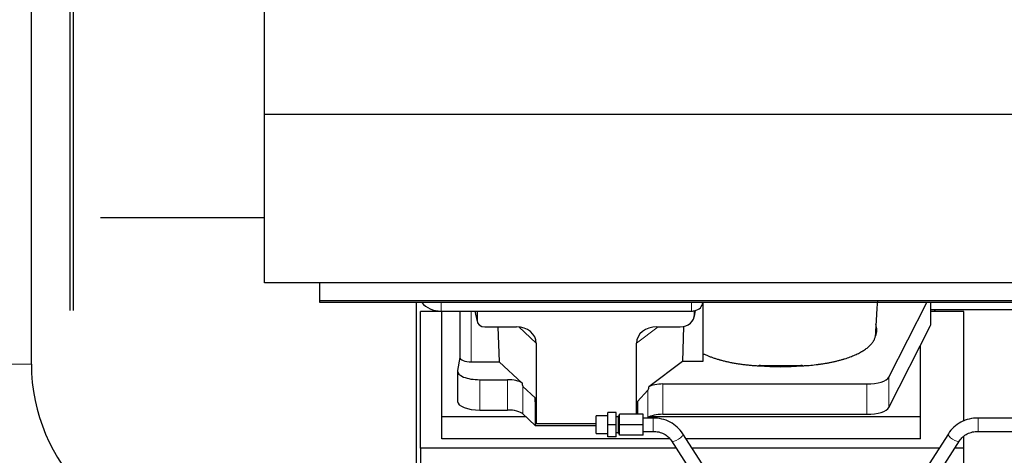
# Model space of a CAD drawing. Header units: inches. Extents: x 0 to 23760, y -13 to 16800.
# Tile 8 of 207: x 2752 to 3637, y 6525 to 6916. Entities that reach past the tile are written whole.
import ezdxf

# ---------------------------------------------------------------- set-up
doc = ezdxf.new("R2010")
doc.units = ezdxf.units.IN
doc.layers.add('254', color=7, linetype='Continuous', true_color=0xffffff)

msp = doc.modelspace()

# ---------------------------------------------------------------- linework, layer by layer
at = {"layer": '254', "color": 2, "linetype": 'Continuous', "lineweight": 25}
for p, q in [((2763.001, 6606.835), (2763.001, 7604.589)), ((2972.465, 6830.926), (2972.465, 7382.376)), ((2797.965, 6654.978), (2797.965, 6963.069)), ((2797.965, 6654.978), (2797.965, 6963.069)), ((2800.965, 6654.978), (2800.965, 6963.069)), ((2972.465, 6679.901), (2972.465, 6830.926)), ((6326.965, 6830.926), (2972.465, 6830.926)), ((2972.465, 6738.244), (2824.966, 6738.244)), ((6326.965, 6679.901), (2972.465, 6679.901)), ((3021.965, 6663.617), (3021.965, 6679.901)), ((4596.763, 6663.617), (3021.965, 6663.617)), ((3021.965, 6662.117), (3021.965, 6663.617)), ((4596.763, 6662.117), (3021.965, 6662.117)), ((3108.962, 6475.971), (3108.962, 6662.116)), ((3366.019, 6662.118), (3366.019, 6609.065)), ((3533.232, 6595.093), (3567.332, 6662.116)), ((3570.989, 6642.787), (3570.989, 6662.116)), ((3112.625, 6531.184), (3112.625, 6654.009)), ((3131.625, 6654.009), (3112.625, 6654.009)), ((3131.019, 6654.393), (3356.019, 6654.393)), ((3131.625, 6559.298), (3131.625, 6654.392)), ((3147.951, 6654.395), (3147.951, 6612.653)), ((3161.363, 6654.393), (3163.468, 6645.15)), ((3163.329, 6654.393), (3163.329, 6646.382)), ((3358.524, 6649.625), (3359.609, 6654.922)), ((3358.734, 6651.692), (3358.734, 6654.989)), ((3600.625, 6654.009), (3570.99, 6654.009)), ((3570.991, 6655.749), (3682.925, 6655.749)), ((3600.625, 6555.559), (3600.625, 6654.009)), ((3170.303, 6640.196), (3198.763, 6640.196)), ((3182.016, 6640.196), (3183.25, 6608.747)), ((3324.931, 6640.196), (3345.783, 6640.196)), ((3348.902, 6640.532), (3347.981, 6609.065)), ((3533.232, 6567.838), (3570.621, 6641.325)), ((3216.559, 6625.566), (3216.559, 6552.972)), ((3306.594, 6561.813), (3306.594, 6625.66)), ((3561.625, 6559.298), (3561.625, 6623.644)), ((3147.951, 6612.783), (3145.88, 6600.895)), ((3158.16, 6608.747), (3183.25, 6608.747)), ((3203.8, 6589.768), (3183.25, 6608.747)), ((3347.981, 6609.065), (3317.729, 6586.345)), ((3366.019, 6609.065), (3347.981, 6609.065)), ((3145.836, 6600.386), (3145.836, 6573.131)), ((3165.836, 6592.732), (3190.67, 6592.732)), ((3215.639, 6576.431), (3204.529, 6586.598)), ((3316.893, 6583.439), (3307.575, 6573.293)), ((3330.21, 6588.902), (3513.6, 6588.902)), ((3215.639, 6576.431), (3215.639, 6551.669)), ((3216.559, 6552.972), (3215.639, 6576.431)), ((3307.575, 6573.293), (3307.021, 6561.812)), ((3307.575, 6573.293), (3307.575, 6561.812)), ((3165.836, 6565.477), (3190.67, 6565.477)), ((3280.906, 6552.312), (3280.906, 6563.312)), ((3288.406, 6563.312), (3280.906, 6563.312)), ((3288.406, 6552.312), (3288.406, 6563.312)), ((3131.625, 6539.495), (3131.625, 6559.298)), ((3207.386, 6559.298), (3131.625, 6559.298)), ((3204.529, 6561.934), (3215.639, 6551.669)), ((3270.406, 6544.312), (3270.406, 6560.312)), ((3280.906, 6560.312), (3270.406, 6560.312)), ((3290.406, 6559.312), (3288.406, 6559.312)), ((3290.406, 6544.312), (3290.406, 6560.312)), ((3291.406, 6560.312), (3290.406, 6560.312)), ((3291.406, 6552.312), (3291.406, 6561.812)), ((3312.406, 6561.812), (3291.406, 6561.812)), ((3312.406, 6552.312), (3312.406, 6561.812)), ((3321.406, 6558.312), (3312.406, 6558.312)), ((3316.572, 6558.312), (3316.893, 6558.549)), ((3561.625, 6559.298), (3318.111, 6559.298)), ((3330.21, 6561.647), (3513.6, 6561.647)), ((3561.625, 6539.495), (3561.625, 6559.298)), ((3769.406, 6558.312), (3613.406, 6558.312)), ((3215.639, 6551.669), (3270.405, 6551.669)), ((3270.406, 6552.972), (3216.559, 6552.972)), ((3280.906, 6541.312), (3280.906, 6552.312)), ((3288.406, 6552.312), (3280.906, 6552.312)), ((3288.406, 6541.312), (3288.406, 6552.312)), ((3288.406, 6545.312), (3290.406, 6545.312)), ((3291.406, 6542.812), (3291.406, 6552.312)), ((3312.406, 6552.312), (3291.406, 6552.312)), ((3312.406, 6542.812), (3312.406, 6552.312)), ((3312.406, 6546.312), (3321.406, 6546.312)), ((3613.406, 6546.312), (3769.406, 6546.312)), ((3336.554, 6539.495), (3131.625, 6539.495)), ((3270.406, 6544.312), (3280.906, 6544.312)), ((3288.406, 6541.312), (3280.906, 6541.312)), ((3290.406, 6544.312), (3291.406, 6544.312)), ((3312.406, 6542.812), (3291.406, 6542.812)), ((3337.996, 6537.76), (3355.317, 6510.57)), ((3365.437, 6517.018), (3348.117, 6544.207)), ((3561.625, 6539.495), (3351.114, 6539.495)), ((3586.695, 6544.207), (3569.374, 6517.018)), ((3579.495, 6510.57), (3596.816, 6537.76)), ((3600.625, 6531.184), (3600.625, 6541.923)), ((3112.625, 6531.184), (3112.625, 6444.866)), ((3342.191, 6531.184), (3112.625, 6531.184)), ((3578.399, 6531.184), (3356.42, 6531.184)), ((3600.625, 6531.184), (3592.619, 6531.184)), ((3600.625, 6491.985), (3600.625, 6531.184))]:
    msp.add_line(p, q, dxfattribs=at)
at = {"layer": '254', "color": 110, "linetype": 'Continuous', "lineweight": 13}
for p, q in [((3131.019, 6654.393), (3131.019, 6662.117)), ((3356.019, 6654.393), (3356.019, 6662.117)), ((3570.621, 6662.116), (3570.621, 6641.325)), ((3158.16, 6608.747), (3158.16, 6654.393)), ((3161.505, 6654.393), (3163.329, 6646.382)), ((3358.734, 6651.692), (3359.382, 6654.855)), ((3216.559, 6625.566), (3200.821, 6640.102)), ((3325.95, 6640.196), (3306.594, 6625.66)), ((2686.929, 6606.835), (2763.001, 6606.835)), ((3165.836, 6592.732), (3165.836, 6565.477)), ((3190.67, 6592.732), (3190.67, 6565.477)), ((3533.232, 6595.093), (3533.232, 6567.838)), ((3204.529, 6586.598), (3204.529, 6561.934)), ((3316.893, 6583.439), (3316.893, 6558.549)), ((3330.21, 6588.902), (3330.21, 6561.647)), ((3513.6, 6588.902), (3513.6, 6561.647)), ((3321.406, 6558.312), (3321.406, 6546.312)), ((3613.406, 6558.312), (3613.406, 6546.312))]:
    msp.add_line(p, q, dxfattribs=at)
at = {"layer": '254', "color": 2, "linetype": 'Continuous', "lineweight": 25}
for radius in [238.036, 161.964]:
    msp.add_arc((2924.965, 6606.835), radius, 180, 270, dxfattribs=at)
for centre, major_axis, ratio, start_param, end_param in [((3131.019, 6670.261), (-20, 0), 0.7933958, 0.5389795, 1.5707963), ((3356.019, 6662.327), (-10, 0), 0.7933958, 1.8474697, 3.1150834), ((3345.694, 6651.772), (13.036, -0.373), 0.8874794, 4.7446027, 6.3085613), ((3356.019, 6662.327), (-10, 0), 0.7933958, 1.5707963, 1.7425489), ((3356.019, 6675.186), (0, -20.985), 0.4765235, 0.1717525, 0.2749449), ((3356.625, 6557.852), (-244, 0), 0.8870108, 3.6019342, 3.6108681), ((3170.356, 6646.429), (-7.024, -0.222), 0.8867966, 6.2551969, 7.8183965), ((3435.969, 6637.514), (-86.5, 0), 0.3826834, 2.9725041, 3.2916257), ((3550.989, 6642.787), (-20, 0), 0.3826834, 2.9492947, 3.1416097), ((3198.147, 6625.06), (-18.368, -1.548), 0.8197595, 3.0726, 4.6099191), ((3325.689, 6625.06), (19.053, -1.602), 0.7899984, 1.6768142, 3.2079098), ((3158.16, 6612.653), (-10.208, 0), 0.3826834, 0.0000123, 1.5707963), ((3165.836, 6600.386), (-20, 0), 0.3826834, 6.216629, 7.8539816), ((3435.969, 6637.514), (-86.5, 0), 0.3826834, 1.3483772, 1.7943795), ((3190.67, 6586.992), (15, 0), 0.3826834, 0.5047652, 1.5707963), ((3190.67, 6998.206), (13.933, -411.641), 0.0134983, 6.1578935, 6.2699677), ((3513.6, 6596.555), (-20, 0), 0.3826834, 1.5707963, 2.9492947), ((3330.21, 6929.672), (-13.469, -346.314), 0.0190642, 0.0224463, 0.1321927), ((3330.21, 6583.161), (15, 0), 0.3826834, 1.5707963, 2.5536377), ((3165.836, 6573.131), (-20, 0), 0.3826834, 0.0000123, 1.5707963), ((3190.67, 6559.737), (15, 0), 0.3826834, 0.392691, 1.5707963), ((3513.6, 6569.301), (-20, 0), 0.3826834, 1.5707963, 2.9492947), ((3330.21, 6555.907), (15, 0), 0.3826834, 1.5707963, 2.6633841)]:
    msp.add_ellipse(centre, major_axis=major_axis, ratio=ratio, start_param=start_param, end_param=end_param, dxfattribs=at)
at = {"layer": '254', "color": 110, "linetype": 'Continuous', "lineweight": 13}
for centre, major_axis, start_param, end_param in [((3343.057, 6540.983), (5.06, 3.224), 3.1521955, 6.2831853), ((3591.755, 6540.983), (-5.06, 3.224), 0, 3.1309898)]:
    msp.add_ellipse(centre, major_axis=major_axis, ratio=0.3659982, start_param=start_param, end_param=end_param, dxfattribs=at)
at = {"layer": '254', "color": 2, "linetype": 'Continuous', "lineweight": 25}
for points, knots in [([(3521.466, 6634.757), (3521.517, 6635.656), (3521.758, 6639.869), (3522.222, 6647.63), (3522.764, 6656.381), (3523.105, 6661.802), (3523.219, 6663.615)], [0, 0, 0, 0, 0.0960741, 0.4489663, 0.8160645, 1, 1, 1, 1]), ([(3521.278, 6632.503), (3521.317, 6632.719), (3521.349, 6632.934), (3521.4, 6633.365), (3521.438, 6633.796), (3521.453, 6634.227), (3521.46, 6634.549), (3521.461, 6634.657), (3521.462, 6634.764)], [0, 0, 0, 0, 0.2858572, 0.2858572, 0.5717144, 0.8575716, 0.8575716, 1, 1, 1, 1]), ([(3455.148, 6605.236), (3456.221, 6605.287), (3457.29, 6605.347), (3459.42, 6605.484), (3460.481, 6605.562), (3463.652, 6605.821), (3465.751, 6606.029), (3468.354, 6606.333), (3468.873, 6606.397), (3469.651, 6606.495), (3470.04, 6606.545), (3470.557, 6606.613), (3470.816, 6606.647), (3471.977, 6606.804), (3472.997, 6606.952), (3475.016, 6607.263), (3476.014, 6607.426), (3477.987, 6607.769), (3478.962, 6607.948), (3480.89, 6608.322), (3481.842, 6608.517), (3483.725, 6608.922), (3485.585, 6609.343), (3488.309, 6610.02), (3490.08, 6610.503), (3491.391, 6610.877), (3491.825, 6611.004), (3492.365, 6611.165), (3492.472, 6611.197), (3492.687, 6611.262), (3492.794, 6611.294), (3493.115, 6611.392), (3493.328, 6611.458), (3494.387, 6611.788), (3495.217, 6612.058), (3497.652, 6612.887), (3499.204, 6613.464), (3501.43, 6614.365), (3502.879, 6614.978), (3504.952, 6615.931), (3506.265, 6616.59), (3507.543, 6617.262), (3508.165, 6617.603), (3509.071, 6618.125), (3509.369, 6618.3), (3509.735, 6618.521), (3509.808, 6618.566), (3509.953, 6618.654), (3510.17, 6618.788), (3510.383, 6618.922), (3511.088, 6619.369), (3512.171, 6620.091), (3513.667, 6621.195), (3515.034, 6622.32), (3515.862, 6623.083), (3516.647, 6623.853), (3517.018, 6624.242), (3518.067, 6625.417), (3518.68, 6626.215), (3519.269, 6627.128), (3519.333, 6627.229), (3519.459, 6627.433), (3519.52, 6627.535), (3519.7, 6627.842), (3519.813, 6628.046), (3520.136, 6628.66), (3520.328, 6629.069), (3520.665, 6629.889), (3520.811, 6630.299), (3521.057, 6631.121), (3521.158, 6631.532), (3521.235, 6631.943)], [0, 0, 0, 0, 0.03125, 0.03125, 0.0625, 0.0625, 0.125, 0.125, 0.140625, 0.140625, 0.1484375, 0.1523437, 0.15625, 0.15625, 0.1875, 0.1875, 0.21875, 0.21875, 0.25, 0.25, 0.28125, 0.28125, 0.3125, 0.34375, 0.375, 0.375, 0.390625, 0.390625, 0.3945312, 0.3945312, 0.3984375, 0.3984375, 0.40625, 0.40625, 0.4375, 0.4375, 0.5, 0.5, 0.53125, 0.5625, 0.59375, 0.59375, 0.625, 0.625, 0.640625, 0.640625, 0.6445312, 0.6445312, 0.6484375, 0.65625, 0.65625, 0.6875, 0.71875, 0.75, 0.78125, 0.78125, 0.8125, 0.8125, 0.875, 0.875, 0.8828125, 0.8828125, 0.890625, 0.890625, 0.90625, 0.90625, 0.9375, 0.9375, 0.96875, 0.96875, 1, 1, 1, 1]), ([(3366.019, 6616.399), (3366.782, 6616.016), (3367.568, 6615.642), (3369.184, 6614.911), (3370.845, 6614.196), (3372.595, 6613.514), (3374.389, 6612.847), (3375.308, 6612.522), (3377.191, 6611.889), (3378.156, 6611.58), (3379.637, 6611.13), (3380.136, 6610.982), (3380.768, 6610.8), (3380.894, 6610.764), (3381.149, 6610.691), (3381.276, 6610.655), (3381.659, 6610.548), (3381.915, 6610.477), (3383.2, 6610.125), (3384.243, 6609.855), (3386.356, 6609.336), (3388.498, 6608.839), (3390.696, 6608.383), (3392.922, 6607.949), (3394.049, 6607.742), (3396.331, 6607.351), (3397.486, 6607.166), (3399.826, 6606.817), (3401.01, 6606.654), (3402.508, 6606.463), (3402.958, 6606.407), (3403.411, 6606.352), (3403.713, 6606.316), (3403.865, 6606.298), (3404.622, 6606.21), (3405.229, 6606.142), (3407.052, 6605.948), (3408.272, 6605.83), (3410.719, 6605.618), (3411.947, 6605.523), (3414.411, 6605.357), (3415.647, 6605.286), (3416.888, 6605.227)], [0, 0, 0, 0, 0.0625, 0.0625, 0.125, 0.1875, 0.1875, 0.25, 0.25, 0.3125, 0.3125, 0.34375, 0.34375, 0.3515625, 0.3515625, 0.359375, 0.359375, 0.375, 0.375, 0.4375, 0.4375, 0.5, 0.5625, 0.5625, 0.625, 0.625, 0.6875, 0.6875, 0.75, 0.75, 0.765625, 0.7734375, 0.7734375, 0.78125, 0.78125, 0.8125, 0.8125, 0.875, 0.875, 0.9375, 0.9375, 1, 1, 1, 1]), ([(3416.698, 6605.706), (3417.494, 6605.667), (3418.291, 6605.633), (3419.888, 6605.577), (3420.689, 6605.554), (3421.892, 6605.527), (3422.293, 6605.52), (3423.097, 6605.508), (3423.499, 6605.503), (3424.304, 6605.495), (3424.707, 6605.492), (3425.513, 6605.488), (3425.916, 6605.486), (3426.522, 6605.485), (3426.723, 6605.484), (3427.127, 6605.484), (3427.329, 6605.484), (3427.935, 6605.484), (3428.338, 6605.484), (3429.55, 6605.484), (3430.358, 6605.484), (3432.78, 6605.485), (3434.396, 6605.484), (3437.626, 6605.484), (3439.242, 6605.483), (3442.472, 6605.483), (3444.087, 6605.483), (3445.753, 6605.483), (3445.804, 6605.483), (3445.905, 6605.483), (3445.955, 6605.483), (3446.107, 6605.483), (3446.208, 6605.483), (3446.51, 6605.484), (3446.712, 6605.485), (3447.318, 6605.488), (3447.722, 6605.492), (3448.327, 6605.499), (3448.529, 6605.502), (3448.933, 6605.508), (3449.538, 6605.517), (3450.142, 6605.53), (3452.15, 6605.579), (3453.746, 6605.637), (3455.332, 6605.714)], [0, 0, 0, 0, 0.0625, 0.0625, 0.125, 0.125, 0.15625, 0.15625, 0.1875, 0.1875, 0.21875, 0.21875, 0.25, 0.25, 0.265625, 0.265625, 0.28125, 0.28125, 0.3125, 0.3125, 0.375, 0.375, 0.5, 0.5, 0.625, 0.625, 0.75, 0.75, 0.7539062, 0.7539062, 0.7578125, 0.7578125, 0.765625, 0.765625, 0.78125, 0.78125, 0.8125, 0.8125, 0.828125, 0.828125, 0.84375, 0.875, 0.875, 1, 1, 1, 1]), ([(3348.105, 6544.226), (3346.712, 6546.393), (3343.438, 6550.283), (3336.957, 6554.903), (3329.367, 6557.688), (3324.108, 6558.305), (3321.406, 6558.312)], [0, 0, 0, 0, 0.2492977, 0.5015497, 0.7530506, 1, 1, 1, 1]), ([(3613.406, 6558.312), (3610.704, 6558.304), (3605.446, 6557.684), (3597.854, 6554.903), (3591.37, 6550.285), (3588.099, 6546.394), (3586.707, 6544.226)], [0, 0, 0, 0, 0.2469717, 0.498386, 0.7507276, 1, 1, 1, 1]), ([(3321.406, 6546.312), (3323.174, 6546.327), (3326.515, 6545.964), (3331.23, 6544.239), (3335.204, 6541.452), (3337.172, 6539.084), (3338.008, 6537.741)], [0, 0, 0, 0, 0.2548586, 0.5023655, 0.7487111, 1, 1, 1, 1]), ([(3596.803, 6537.741), (3597.638, 6539.085), (3599.604, 6541.454), (3603.581, 6544.238), (3608.297, 6545.961), (3611.639, 6546.326), (3613.406, 6546.312)], [0, 0, 0, 0, 0.251329, 0.4975182, 0.7451753, 1, 1, 1, 1])]:
    msp.add_open_spline(points, degree=3, knots=knots, dxfattribs=at)
msp.add_rational_spline([(3358.734, 6654.989), (3358.742, 6654.842), (3358.75, 6654.695)], [0.500000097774, 0.499999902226, 0.500000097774], degree=2, dxfattribs=at)
for points in [[(3521.527, 6642.847), (3521.517, 6642.719), (3521.507, 6642.59), (3521.497, 6642.462)], [(3521.235, 6631.943), (3521.25, 6632.13), (3521.264, 6632.317), (3521.278, 6632.503)], [(3416.888, 6605.227), (3416.825, 6605.387), (3416.762, 6605.546), (3416.698, 6605.706)], [(3455.332, 6605.714), (3455.27, 6605.554), (3455.209, 6605.395), (3455.148, 6605.236)]]:
    msp.add_open_spline(points, degree=3, dxfattribs=at)

doc.saveas('drawing.dxf')
